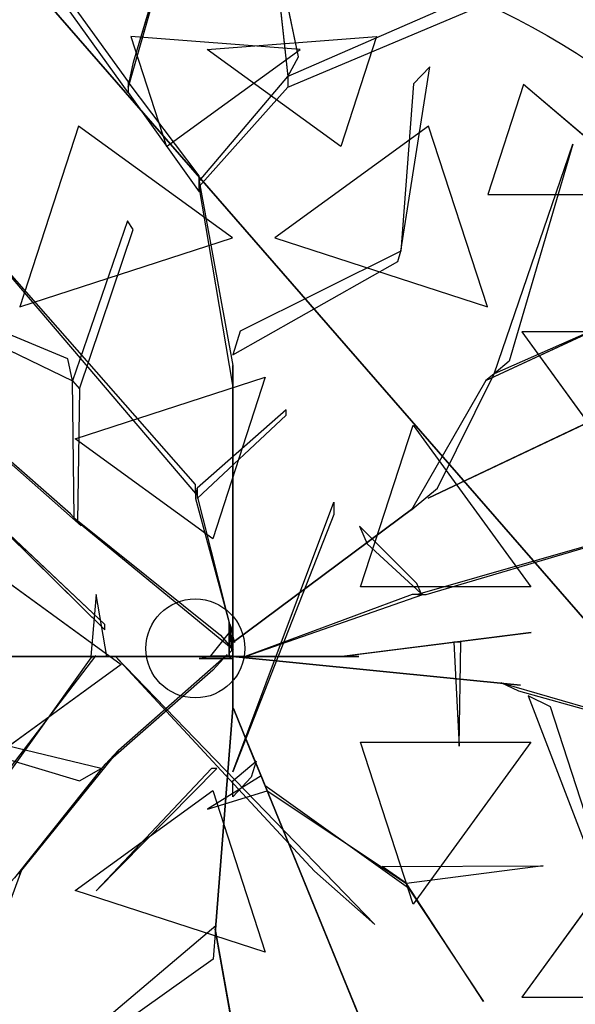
# Model space of a CAD drawing. Extents: x 22936 to 50368, y -4877 to 31080.
# Tile 96 of 256: x 42386 to 42484, y 3854 to 4028. Entities that reach past the tile are written whole.
import ezdxf

# ---------------------------------------------------------------- set-up
doc = ezdxf.new("R2010")
doc.units = 0
doc.layers.get('0').update_dxf_attribs({"linetype": 'CONTINUOUS'})
for name, color, linetype in [('00_TRACE_ARBRE', 3, 'CONTINUOUS'), ('00_TRACE_RDC', 241, 'CONTINUOUS'), ('08_AMENAGEMENTS_EXTERIEURS', 253, 'CONTINUOUS'), ('09_VEGETATION', 134, 'CONTINUOUS')]:
    doc.layers.add(name, color=color, linetype=linetype)

# ---------------------------------------------------------------- blocks, each defined once
blk = doc.blocks.new('TREE_GEOMETRIC_ROUND')
at = {"color": 7}
for p, q in [((-85.8, 1715.6, 3023), (-202.9, 1305.5, 3253.2)), ((-190.4, 1364.1, 3253.2), (-85.8, 1715.6, 3023)), ((136, 1677.9, 3577.5), (173.7, 1330.6, 3577.5)), ((198.8, 1376.7, 3650.7), (136, 1677.9, 3577.5)), ((-202.9, 1293, 3242.7), (-445.6, 1631.9, 3284.6)), ((759.5, 1585.9, 4205.1), (173.7, 1330.6, 3577.5)), ((-387.1, 1573.3, 3300.2), (-202.9, 1318.1, 3300.2)), ((173.7, 1305.5, 3608.8), (759.5, 1552.4, 4205.1)), ((-196.4, 1424.5, 2902.3), (-112.1, 1165, 2577.8)), ((202.6, 1393.7, 2829.7), (-196.4, 1424.5, 2902.3)), ((-16.4, 1393.7, 5031.1), (382.6, 1424.5, 4958.5)), ((382.6, 1424.5, 4958.5), (298.3, 1165, 5283)), ((-112.1, 1165, 2577.8), (202.6, 1393.7, 2829.7)), ((298.3, 1165, 5283), (-16.4, 1393.7, 5031.1)), ((173.7, 1330.6, 3577.5), (198.8, 1376.7, 3650.7)), ((-202.9, 1305.5, 3253.2), (-190.4, 1364.1, 3253.2)), ((440.3, 918.1, 4131.9), (508.8, 1353.2, 4822.3)), ((508.8, 1353.2, 4822.3), (469.9, 1312.8, 4644.5)), ((-35.6, 1083.8, 3300.2), (173.7, 1330.6, 3577.5)), ((173.7, 1330.6, 3577.5), (173.7, 1305.5, 3608.8)), ((-35.6, 1096.3, 3315.9), (-202.9, 1318.1, 3300.2)), ((-202.9, 1318.1, 3300.2), (-202.9, 1293, 3242.7)), ((173.7, 1305.5, 3608.8), (-35.6, 1071.2, 3326.4)), ((469.9, 1312.8, 4644.5), (440.3, 918.1, 4074.4)), ((729.4, 1311.8, 4958.5), (645, 1052.3, 5283)), ((1034.1, 1052.3, 5031.1), (729.4, 1311.8, 4958.5)), ((-202.9, 1293, 3242.7), (-35.6, 1058.6, 3242.7)), ((-319.5, 1213.2, 5178.3), (-458, 787, 5468.4)), ((43.2, 949.8, 5468.4), (-319.5, 1213.2, 5178.3)), ((505.7, 1213.2, 2682.5), (143.1, 949.8, 2392.4)), ((644.2, 787, 2392.4), (505.7, 1213.2, 2682.5)), ((659.8, 629.4, 4074.4), (845.8, 1171, 4367.3)), ((845.8, 1171, 4367.3), (695.2, 658.9, 4126.7)), ((-35.6, 1058.6, 3242.7), (-35.6, 1096.3, 3315.9)), ((-664.3, 1074, 5052.5), (-43.9, 347.3, 3886.1)), ((-43.9, 368.2, 3797.1), (-664.3, 1074, 5042)), ((-35.6, 1071.2, 3326.4), (-35.6, 1083.8, 3300.2)), ((-35.6, 1083.8, 3300.2), (43.9, 648.6, 2772)), ((43.9, 602.6, 2829.5), (-35.6, 1071.2, 3326.4)), ((645, 1052.3, 5283), (1034.1, 1052.3, 5031.1)), ((-204.6, 990.2, 4205.1), (-334, 613, 3577.5)), ((-191.1, 969.2, 4205.1), (-204.6, 990.2, 4205.1)), ((-345.2, 664.2, 3650.7), (-1035.9, 952.1, 3577.5)), ((-1035.9, 952.1, 3577.5), (-334, 613, 3577.5)), ((-317.6, 594, 3608.8), (-191.1, 969.2, 4205.1)), ((-458, 787, 5468.4), (43.2, 949.8, 5468.4)), ((143.1, 949.8, 2392.4), (644.2, 787, 2392.4)), ((440.3, 918.1, 4074.4), (61.4, 729.6, 2965.5)), ((432.8, 894.1, 4074.4), (440.3, 918.1, 4074.4)), ((440.3, 918.1, 4074.4), (440.3, 918.1, 4131.9)), ((43.9, 673.7, 2892.3), (432.8, 894.1, 4074.4)), ((504.8, 335.9, 3415.3), (1641.7, 875.3, 3593.2)), ((1641.7, 875.3, 3593.2), (504.8, 335.9, 3357.8)), ((640.5, 613.4, 4105.7), (950.7, 757.4, 4806.6)), ((950.7, 757.4, 4806.6), (659.8, 629.4, 4074.4)), ((61.4, 729.6, 2965.5), (43.9, 673.7, 2892.3)), ((725, 728.2, 5468.4), (1034.7, 302, 5468.4)), ((1173.2, 728.2, 5178.3), (725, 728.2, 5468.4)), ((-334, 613, 3577.5), (-345.2, 664.2, 3650.7)), ((695.2, 658.9, 4126.7), (659.8, 629.4, 4074.4)), ((43.9, 648.6, 2772), (43.9, 602.6, 2829.5)), ((43.9, 8.4, 1966.5), (43.9, 648.6, 2772)), ((526.6, 359.6, 3415.3), (659.8, 629.4, 4074.4)), ((659.8, 629.4, 4074.4), (640.5, 613.4, 4105.7)), ((-330.3, 289.4, 3300.2), (-334, 613, 3577.5)), ((-334, 613, 3577.5), (-317.6, 594, 3608.8)), ((-327.8, 475.9, 5644.3), (120.7, 621.6, 5644.3)), ((120.7, 621.6, 5644.3), (-3.3, 240.2, 5736.5)), ((640.5, 613.4, 4105.7), (465.5, 308.8, 3415.3)), ((-317.6, 594, 3608.8), (-322, 279.9, 3326.4)), ((43.9, 602.6, 2829.5), (43.9, -41.8, 1966.5)), ((169.5, 544, 4498), (-39.8, 359.9, 3797.1)), ((169.5, 531.4, 4498), (169.5, 544, 4498)), ((-39.8, 334.8, 3870.4), (169.5, 531.4, 4498)), ((-338.5, 298.9, 3315.9), (-554.3, 487.8, 3300.2)), ((345.4, 126.8, 5736.5), (469.4, 508.3, 5644.3)), ((469.4, 508.3, 5644.3), (746.6, 126.8, 5644.3)), ((-537.8, 468.9, 3242.7), (-313.8, 270.5, 3242.7)), ((-3.3, 240.2, 5736.5), (-327.8, 475.9, 5644.3)), ((-43.9, 347.3, 3886.1), (-43.9, 368.2, 3797.1)), ((-43.9, 359.9, 3797.1), (-43.9, 334.8, 3870.4)), ((48.1, -4.2, 2364), (-43.9, 359.9, 3797.1)), ((-39.8, 359.9, 3797.1), (-39.8, 334.8, 3870.4)), ((471.9, 314.1, 3415.3), (526.6, 359.6, 3415.3)), ((-43.9, 334.8, 3870.4), (48.1, -4.2, 2510.4)), ((43.9, -309.6, 4440.5), (282.4, 326.4, 5654)), ((282.4, 326.4, 5654), (282.4, 297.1, 5491.8)), ((504.8, 335.9, 3357.8), (504.8, 335.9, 3415.3)), ((-546.1, 309.6, 5523.2), (-257.3, 25.1, 4895.5)), ((-257.3, 37.7, 5010.6), (-546.1, 309.6, 5523.2)), ((43.9, -4.2, 2510.4), (471.9, 314.1, 3357.8)), ((471.9, 314.1, 3415.3), (43.9, -4.2, 2583.7)), ((465.5, 308.8, 3415.3), (471.9, 314.1, 3415.3)), ((471.9, 314.1, 3357.8), (471.9, 314.1, 3415.3)), ((1223.9, 322.2, 5052.5), (479.1, 108.8, 3886.1)), ((500, 108.8, 3797.1), (1223.9, 322.2, 5042)), ((-313.8, 270.5, 3242.7), (-338.5, 298.9, 3315.9)), ((-322, 279.9, 3326.4), (-330.3, 289.4, 3300.2)), ((-330.3, 289.4, 3300.2), (15, 12.8, 2772)), ((45.1, -22, 2829.5), (-322, 279.9, 3326.4)), ((282.4, 297.1, 5491.8), (43.9, -309.6, 4513.7)), ((342.6, 270.2, 4498), (360.8, 227.9, 4498)), ((477.9, 134.4, 3870.4), (342.6, 270.2, 4498)), ((360.8, 227.9, 4498), (487.8, 111.3, 3797.1)), ((-543.3, 179.3, 5644.3), (-218.8, -56.5, 5736.5)), ((746.6, 126.8, 5644.3), (345.4, 126.8, 5736.5)), ((487.8, 111.3, 3797.1), (477.9, 134.4, 3870.4)), ((-278.3, 108.8, 5612.1), (-290.8, -37.7, 4456.2)), ((-253.2, -37.7, 4456.2), (-278.3, 108.8, 5612.1)), ((73.2, -37.7, 2364), (491.7, 108.8, 3797.1)), ((466.6, 108.8, 3870.4), (73.2, -37.7, 2510.4)), ((491.7, 108.8, 3797.1), (466.6, 108.8, 3870.4)), ((479.1, 108.8, 3886.1), (500, 108.8, 3797.1)), ((-257.3, 25.1, 4895.5), (-257.3, 37.7, 5010.6)), ((42, 27.1, 2791.2), (-8.3, -35.6, 2791.2)), ((35.6, -29.3), (35.6, 41.8)), ((35.6, 41.8), (35.6, 20.9, 1893.2)), ((35.6, 41.8), (42, 27.1, 2791.2)), ((42, 27.1, 2791.2), (42, -23.1, 2791.2)), ((15, 12.8, 2772), (45.1, -22, 2829.5)), ((35.6, 20.9, 1893.2), (35.6, -29.3, 1893.2)), ((35.6, -37.7, 1966.5), (35.6, 20.9, 1893.2)), ((35.6, 20.9, 1893.2), (35.6, -16.7, 2437.2)), ((43.9, -4.2, 2510.4), (43.9, 16.7, 2039.7)), ((43.9, 16.7, 2039.7), (43.9, -41.8, 1966.5)), ((43.9, -41.8, 1966.5), (43.9, 8.4, 1966.5)), ((747.6, 19.4, 5507.5), (307.6, -36.3, 4586.9)), ((340.8, -32.1, 4498), (747.6, 19.4, 5507.5)), ((35.6, -16.7, 2437.2), (35.6, -37.7, 1966.5)), ((42, -23.1, 2791.2), (35.6, -29.3)), ((43.9, -62.8, 2437.2), (43.9, -4.2, 2510.4)), ((43.9, -4.2, 2510.4), (43.9, -159, 3007.3)), ((43.9, -4.2, 2583.7), (43.9, -4.2, 2510.4)), ((48.1, -4.2, 2510.4), (48.1, -4.2, 2364)), ((581.4, -3.9, 5214.6), (565.4, -3.9, 5099.5)), ((565.4, -3.9, 5099.5), (578, -248.8, 5549.4)), ((578, -248.8, 5549.4), (581.4, -3.9, 5214.6)), ((-746.9, -37.7, 4335.9), (-232.2, -37.7, 3839)), ((-207.1, -37.7, 3886.1), (-734.4, -37.7, 4383)), ((-81.6, -37.7, 2934.1), (-604.6, -37.7, 3357.8)), ((-604.6, -37.7, 3415.3), (-81.6, -37.7, 3007.3)), ((-531.7, -365.8, 4848.5), (-278.5, -36.2, 4456.2)), ((-290.3, -40.6, 4571.3), (-519.9, -361.5, 4906)), ((-290.8, -37.7, 4456.2), (-253.2, -37.7, 4456.2)), ((-244.8, -37.7, 3959.3), (-290.8, -37.7, 4456.2)), ((-278.5, -36.2, 4456.2), (-290.3, -40.6, 4571.3)), ((-253.2, -37.7, 4456.2), (-207.1, -37.7, 3886.1)), ((-207.1, -37.7, 3886.1), (-244.8, -37.7, 3959.3)), ((-140.2, -37.7, 3064.9), (-232.2, -37.7, 3839)), ((-232.2, -37.7, 3839), (-207.1, -37.7, 3886.1)), ((-232.2, -37.7, 4440.5), (378.7, -669.5, 5654)), ((236.4, -544, 5491.8), (-232.2, -37.7, 4513.7)), ((-232.2, -37.7, 4513.7), (-232.2, -37.7, 4440.5)), ((-225.6, -258.5, 2358.4), (31.1, -33, 1966.5)), ((-207.1, -37.7, 3886.1), (-81.6, -37.7, 3007.3)), ((-81.6, -37.7, 3007.3), (-140.2, -37.7, 3064.9)), ((-81.6, -37.7, 3007.3), (-81.6, -37.7, 2934.1)), ((73.2, -37.7, 2510.4), (-81.6, -37.7, 3007.3)), ((-81.6, -37.7, 2934.1), (14.6, -37.7, 2437.2)), ((-35.6, -41.8), (-8.3, -35.6, 2791.2)), ((-35.6, -41.8), (-14.6, -41.8, 1893.2)), ((35.6, -41.8), (-35.6, -41.8)), ((-14.6, -41.8, 1893.2), (-35.6, -41.8, 2364)), ((-35.6, -41.8, 2364), (23, -41.8, 2437.2)), ((-14.6, -41.8, 1893.2), (35.6, -41.8, 1893.2)), ((43.9, -41.8, 1966.5), (-14.6, -41.8, 1893.2)), ((-8.3, -35.6, 2791.2), (42, -35.6, 2791.2)), ((31.1, -33, 1966.5), (-3.2, -69.7, 1966.5)), ((35.6, -37.7, 1966.5), (14.6, -37.7, 2437.2)), ((14.6, -37.7, 2437.2), (73.2, -37.7, 2510.4)), ((23, -41.8, 2437.2), (43.9, -41.8, 1966.5)), ((35.1, -36.7, 1966.5), (85, -41.7, 1966.5)), ((676.3, -100.8, 2829.5), (35.1, -36.7, 1966.5)), ((35.6, -29.3, 1893.2), (35.6, -29.3)), ((42, -35.6, 2791.2), (35.6, -41.8)), ((94.1, -37.7, 2039.7), (35.6, -37.7, 1966.5)), ((35.6, -41.8, 1893.2), (35.6, -41.8)), ((43.9, -41.8, 1966.5), (43.9, -62.8, 2437.2)), ((73.2, -37.7, 2510.4), (73.2, -37.7, 2364)), ((73.2, -37.7, 2510.4), (94.1, -37.7, 2039.7)), ((85, -41.7, 1966.5), (722.1, -105.4, 2772)), ((85.8, -37.7, 5481.4), (295, -37.7, 4498)), ((85.8, -37.7, 5669.7), (85.8, -37.7, 5481.4)), ((341, -37.7, 4498), (85.8, -37.7, 5669.7)), ((295, -37.7, 4498), (341, -37.7, 4498)), ((307.6, -36.3, 4586.9), (340.8, -32.1, 4498)), ((-218.8, -56.5, 5736.5), (-543.3, -292.3, 5644.3)), ((-3.2, -69.7, 1966.5), (-257, -292.1, 2300.8)), ((43.9, -159, 2934.1), (43.9, -62.8, 2437.2)), ((722.1, -105.4, 2772), (676.3, -100.8, 2829.5)), ((718.1, -119.5, 2772), (676.7, -99.4, 2829.5)), ((676.7, -99.4, 2829.5), (1132.9, -232.9, 3326.4)), ((1144.2, -238.3, 3300.2), (718.1, -119.5, 2772)), ((740.6, -130.5, 2892.3), (900.6, -547.9, 4074.4)), ((793.3, -156.1, 2965.5), (740.6, -130.5, 2892.3)), ((43.9, -159, 2934.1), (3.3, -680.5, 3357.8)), ((3.3, -680.5, 3415.3), (43.9, -159, 3007.3)), ((43.9, -159, 3007.3), (43.9, -159, 2934.1)), ((93.2, -276.5, 3886.1), (45.8, -160.3, 3007.3)), ((45.8, -160.3, 3007.3), (68, -214.5, 3064.9)), ((923.2, -558.9, 4074.4), (793.3, -156.1, 2965.5)), ((-266.1, -301.8, 2421.1), (-700.7, -197, 3117.4)), ((-722.5, -209.4, 3117.4), (-317.1, -330.7, 2494.4)), ((68, -214.5, 3064.9), (102.7, -299.8, 3839)), ((345.4, -239.8, 5736.5), (746.6, -239.8, 5644.3)), ((469.4, -621.3, 5644.3), (345.4, -239.8, 5736.5)), ((746.6, -239.8, 5644.3), (469.4, -621.3, 5644.3)), ((-225.6, -258.5, 2358.4), (-461.5, -550, 2855.3)), ((-257, -292.1, 2300.8), (-225.6, -258.5, 2358.4)), ((102.7, -299.8, 3839), (93.2, -276.5, 3886.1)), ((93.2, -276.5, 3886.1), (292.4, -764.7, 4383)), ((-470.1, -559.2, 2829.1), (-257, -292.1, 2300.8)), ((-317.1, -330.7, 2494.4), (-266.1, -301.8, 2421.1)), ((-6.3, -301.3, 5010.6), (-278.3, -590, 5523.2)), ((-278.3, -590, 5523.2), (6.3, -301.3, 4895.5)), ((6.3, -301.3, 4895.5), (-6.3, -301.3, 5010.6)), ((43.9, -330.6, 4456.2), (99.4, -284.5, 3886.1)), ((99.4, -284.5, 3886.1), (87.5, -322.2, 3959.3)), ((297.1, -776.3, 4335.9), (102.7, -299.8, 3839)), ((110.6, -319.1, 4456.2), (-15.5, -397.7, 5612.1)), ((43.9, -309.6, 4513.7), (43.9, -309.6, 4440.5)), ((87.5, -322.2, 3959.3), (43.9, -368.2, 4456.2)), ((120.1, -342.4, 4456.2), (110.6, -319.1, 4456.2)), ((43.9, -368.2, 4456.2), (43.9, -330.6, 4456.2)), ((120.1, -342.4, 4456.2), (124.8, -354, 4571.3)), ((124.8, -354, 4456.2), (120.1, -342.4, 4456.2)), ((458.2, -584.1, 4848.5), (120.1, -342.4, 4456.2)), ((-327.8, -588.9, 5644.3), (-3.3, -353.1, 5736.5)), ((-15.5, -397.7, 5612.1), (124.8, -354, 4456.2)), ((-3.3, -353.1, 5736.5), (120.7, -734.6, 5644.3)), ((124.8, -354, 4571.3), (453.5, -572.4, 4906)), ((1034.7, -415, 5468.4), (725, -841.2, 5468.4)), ((396.5, -532.4, 4848.5), (775.7, -531.4, 5361.1)), ((453.5, -572.4, 4895.5), (396.5, -532.4, 4848.5)), ((775.7, -531.4, 5361.1), (453.5, -572.4, 4895.5)), ((-603.6, -946.7, 2786.3), (-453, -540.8, 2771.6)), ((-453, -540.8, 2771.6), (-478.7, -568.3, 2844.8)), ((378.7, -669.5, 5654), (236.4, -544, 5491.8)), ((634.8, -851, 5246), (453.5, -572.4, 4906)), ((453.5, -572.4, 4906), (458.2, -584.1, 4848.5)), ((120.7, -734.6, 5644.3), (-327.8, -588.9, 5644.3)), ((458.2, -584.1, 4848.5), (634.8, -851, 5246)), ((-373.5, -991.1, 4105.7), (4, -672.1, 3415.3)), ((4, -672.1, 3415.3), (3.3, -680.5, 3415.3)), ((3.3, -680.5, 3415.3), (-2.2, -751.4, 3415.3)), ((176, -1648.4, 3593.2), (2.2, -680.5, 3357.8)), ((2.2, -680.5, 3357.8), (2.2, -680.5, 3415.3)), ((2.2, -680.5, 3415.3), (176, -1648.4, 3593.2)), ((3.3, -680.5, 3357.8), (3.3, -680.5, 3415.3)), ((-2.2, -751.4, 3415.3), (-375.4, -1016.1, 4074.4)), ((292.4, -764.7, 4383), (297.1, -776.3, 4335.9)), ((376.1, -970, 4937.4), (292.4, -764.7, 4383)), ((297.1, -776.3, 4325.4), (543.6, -1380.7, 4586.9)), ((314.5, -818.9, 4398.6), (297.1, -776.3, 4325.4)), ((297.1, -776.3, 4335.9), (412.5, -1059.2, 5099.5)), ((447.2, -1144.4, 4555.6), (314.5, -818.9, 4398.6)), ((725, -841.2, 5468.4), (1173.2, -841.2, 5178.3))]:
    blk.add_line(p, q, dxfattribs=at)
mesh = blk.add_polyface(dxfattribs=at)
corners = [(-85.8, 1715.6, 3023), (-202.9, 1305.5, 3253.2), (-190.4, 1364.1, 3253.2)]
mesh.append_faces([[corners[k] for k in face] for face in [(0, 1, 2)]], dxfattribs={"color": 7})
mesh = blk.add_polyface(dxfattribs=at)
corners = [(136, 1677.9, 3577.5), (173.7, 1330.6, 3577.5), (198.8, 1376.7, 3650.7)]
mesh.append_faces([[corners[k] for k in face] for face in [(0, 1, 2)]], dxfattribs={"color": 7})
mesh = blk.add_polyface(dxfattribs=at)
corners = [(-196.4, 1424.5, 2902.3), (-112.1, 1165, 2577.8), (202.6, 1393.7, 2829.7)]
mesh.append_faces([[corners[k] for k in face] for face in [(0, 1, 2)]], dxfattribs={"color": 7})
mesh = blk.add_polyface(dxfattribs=at)
corners = [(298.3, 1165, 5283), (-16.4, 1393.7, 5031.1), (382.6, 1424.5, 4958.5)]
mesh.append_faces([[corners[k] for k in face] for face in [(0, 1, 2)]], dxfattribs={"color": 7})
mesh = blk.add_polyface(dxfattribs=at)
corners = [(645, 1052.3, 5283), (1034.1, 1052.3, 5031.1), (729.4, 1311.8, 4958.5)]
mesh.append_faces([[corners[k] for k in face] for face in [(0, 1, 2)]], dxfattribs={"color": 7})
mesh = blk.add_polyface(dxfattribs=at)
corners = [(43.2, 949.8, 5468.4), (-319.5, 1213.2, 5178.3), (-458, 787, 5468.4)]
mesh.append_faces([[corners[k] for k in face] for face in [(0, 1, 2)]], dxfattribs={"color": 7})
mesh = blk.add_polyface(dxfattribs=at)
corners = [(644.2, 787, 2392.4), (505.7, 1213.2, 2682.5), (143.1, 949.8, 2392.4)]
mesh.append_faces([[corners[k] for k in face] for face in [(0, 1, 2)]], dxfattribs={"color": 7})
mesh = blk.add_polyface(dxfattribs=at)
corners = [(845.8, 1171, 4367.3), (695.2, 658.9, 4126.7), (659.8, 629.4, 4074.4)]
mesh.append_faces([[corners[k] for k in face] for face in [(0, 1, 2)]], dxfattribs={"color": 7})
mesh = blk.add_polyface(dxfattribs=at)
corners = [(-345.2, 664.2, 3650.7), (-1035.9, 952.1, 3577.5), (-334, 613, 3577.5)]
mesh.append_faces([[corners[k] for k in face] for face in [(0, 1, 2)]], dxfattribs={"color": 7})
mesh = blk.add_polyface(dxfattribs=at)
corners = [(1641.7, 875.3, 3593.2), (504.8, 335.9, 3357.8), (504.8, 335.9, 3415.3)]
mesh.append_faces([[corners[k] for k in face] for face in [(0, 1, 2)]], dxfattribs={"color": 7})
mesh = blk.add_polyface(dxfattribs=at)
corners = [(950.7, 757.4, 4806.6), (659.8, 629.4, 4074.4), (640.5, 613.4, 4105.7)]
mesh.append_faces([[corners[k] for k in face] for face in [(0, 1, 2)]], dxfattribs={"color": 7})
mesh = blk.add_polyface(dxfattribs=at)
corners = [(1173.2, 728.2, 5178.3), (725, 728.2, 5468.4), (1034.7, 302, 5468.4)]
mesh.append_faces([[corners[k] for k in face] for face in [(0, 1, 2)]], dxfattribs={"color": 7})
mesh = blk.add_polyface(dxfattribs=at)
corners = [(43.9, 8.4, 1966.5), (43.9, 602.6, 2829.5), (43.9, -41.8, 1966.5), (43.9, 648.6, 2772)]
mesh.append_faces([[corners[k] for k in face] for face in [(0, 1, 2), (1, 0, 3)]], dxfattribs={"vtx0": -1, "color": 7})
mesh = blk.add_polyface(dxfattribs=at)
corners = [(120.7, 621.6, 5644.3), (-3.3, 240.2, 5736.5), (-327.8, 475.9, 5644.3)]
mesh.append_faces([[corners[k] for k in face] for face in [(0, 1, 2)]], dxfattribs={"color": 7})
mesh = blk.add_polyface(dxfattribs=at)
corners = [(746.6, 126.8, 5644.3), (345.4, 126.8, 5736.5), (469.4, 508.3, 5644.3)]
mesh.append_faces([[corners[k] for k in face] for face in [(0, 1, 2)]], dxfattribs={"color": 7})
mesh = blk.add_polyface(dxfattribs=at)
corners = [(-546.1, 309.6, 5523.2), (-257.3, 25.1, 4895.5), (-257.3, 37.7, 5010.6)]
mesh.append_faces([[corners[k] for k in face] for face in [(0, 1, 2)]], dxfattribs={"color": 7})
mesh = blk.add_polyface(dxfattribs=at)
corners = [(471.9, 314.1, 3357.8), (43.9, -4.2, 2583.7), (43.9, -4.2, 2510.4), (471.9, 314.1, 3415.3)]
mesh.append_faces([[corners[k] for k in face] for face in [(0, 1, 2), (1, 0, 3)]], dxfattribs={"vtx0": -1, "color": 7})
mesh = blk.add_polyface(dxfattribs=at)
corners = [(-218.8, -56.5, 5736.5), (-543.3, -292.3, 5644.3), (-543.3, 179.3, 5644.3)]
mesh.append_faces([[corners[k] for k in face] for face in [(0, 1, 2)]], dxfattribs={"color": 7})
mesh = blk.add_polyface(dxfattribs=at)
corners = [(-278.3, 108.8, 5612.1), (-290.8, -37.7, 4456.2), (-253.2, -37.7, 4456.2)]
mesh.append_faces([[corners[k] for k in face] for face in [(0, 1, 2)]], dxfattribs={"color": 7})
mesh = blk.add_polyface(dxfattribs=at)
corners = [(35.6, 41.8), (35.6, -29.3, 1893.2), (35.6, -29.3), (35.6, 20.9, 1893.2)]
mesh.append_faces([[corners[k] for k in face] for face in [(0, 1, 2), (1, 0, 3)]], dxfattribs={"vtx0": -1, "color": 7})
mesh = blk.add_polyface(dxfattribs=at)
corners = [(35.6, 41.8), (42, -23.1, 2791.2), (35.6, -29.3), (42, 27.1, 2791.2)]
mesh.append_faces([[corners[k] for k in face] for face in [(0, 1, 2), (1, 0, 3)]], dxfattribs={"vtx0": -1, "color": 7})
mesh = blk.add_polyface(dxfattribs=at)
corners = [(35.6, 20.9, 1893.2), (35.6, -16.7, 2437.2), (35.6, -37.7, 1966.5)]
mesh.append_faces([[corners[k] for k in face] for face in [(0, 1, 2)]], dxfattribs={"color": 7})
mesh = blk.add_polyface(dxfattribs=at)
corners = [(43.9, -4.2, 2510.4), (43.9, -41.8, 1966.5), (43.9, -62.8, 2437.2), (43.9, 16.7, 2039.7)]
mesh.append_faces([[corners[k] for k in face] for face in [(0, 1, 2), (1, 0, 3)]], dxfattribs={"vtx0": -1, "color": 7})
mesh = blk.add_polyface(dxfattribs=at)
corners = [(747.6, 19.4, 5507.5), (307.6, -36.3, 4586.9), (340.8, -32.1, 4498)]
mesh.append_faces([[corners[k] for k in face] for face in [(0, 1, 2)]], dxfattribs={"color": 7})
mesh = blk.add_polyface(dxfattribs=at)
corners = [(43.9, -62.8, 2437.2), (43.9, -159, 3007.3), (43.9, -159, 2934.1), (43.9, -4.2, 2510.4)]
mesh.append_faces([[corners[k] for k in face] for face in [(0, 1, 2), (1, 0, 3)]], dxfattribs={"vtx0": -1, "color": 7})
mesh = blk.add_polyface(dxfattribs=at)
corners = [(565.4, -3.9, 5099.5), (578, -248.8, 5549.4), (581.4, -3.9, 5214.6)]
mesh.append_faces([[corners[k] for k in face] for face in [(0, 1, 2)]], dxfattribs={"color": 7})
mesh = blk.add_polyface(dxfattribs=at)
corners = [(-207.1, -37.7, 3886.1), (-746.9, -37.7, 4335.9), (-232.2, -37.7, 3839), (-734.4, -37.7, 4383)]
mesh.append_faces([[corners[k] for k in face] for face in [(0, 1, 2), (1, 0, 3)]], dxfattribs={"vtx0": -1, "color": 7})
mesh = blk.add_polyface(dxfattribs=at)
corners = [(-604.6, -37.7, 3357.8), (-81.6, -37.7, 3007.3), (-81.6, -37.7, 2934.1), (-604.6, -37.7, 3415.3)]
mesh.append_faces([[corners[k] for k in face] for face in [(0, 1, 2), (1, 0, 3)]], dxfattribs={"vtx0": -1, "color": 7})
mesh = blk.add_polyface(dxfattribs=at)
corners = [(-244.8, -37.7, 3959.3), (-253.2, -37.7, 4456.2), (-207.1, -37.7, 3886.1), (-290.8, -37.7, 4456.2)]
mesh.append_faces([[corners[k] for k in face] for face in [(0, 1, 2), (1, 0, 3)]], dxfattribs={"vtx0": -1, "color": 7})
mesh = blk.add_polyface(dxfattribs=at)
corners = [(-140.2, -37.7, 3064.9), (-207.1, -37.7, 3886.1), (-81.6, -37.7, 3007.3), (-232.2, -37.7, 3839)]
mesh.append_faces([[corners[k] for k in face] for face in [(0, 1, 2), (1, 0, 3)]], dxfattribs={"vtx0": -1, "color": 7})
mesh = blk.add_polyface(dxfattribs=at)
corners = [(73.2, -37.7, 2510.4), (-81.6, -37.7, 2934.1), (14.6, -37.7, 2437.2), (-81.6, -37.7, 3007.3)]
mesh.append_faces([[corners[k] for k in face] for face in [(0, 1, 2), (1, 0, 3)]], dxfattribs={"vtx0": -1, "color": 7})
mesh = blk.add_polyface(dxfattribs=at)
corners = [(-35.6, -41.8, 2364), (43.9, -41.8, 1966.5), (-14.6, -41.8, 1893.2), (23, -41.8, 2437.2)]
mesh.append_faces([[corners[k] for k in face] for face in [(0, 1, 2), (1, 0, 3)]], dxfattribs={"vtx0": -1, "color": 7})
mesh = blk.add_polyface(dxfattribs=at)
corners = [(-14.6, -41.8, 1893.2), (35.6, -41.8), (-35.6, -41.8), (35.6, -41.8, 1893.2)]
mesh.append_faces([[corners[k] for k in face] for face in [(0, 1, 2), (1, 0, 3)]], dxfattribs={"vtx0": -1, "color": 7})
mesh = blk.add_polyface(dxfattribs=at)
corners = [(14.6, -37.7, 2437.2), (94.1, -37.7, 2039.7), (35.6, -37.7, 1966.5), (73.2, -37.7, 2510.4)]
mesh.append_faces([[corners[k] for k in face] for face in [(0, 1, 2), (1, 0, 3)]], dxfattribs={"vtx0": -1, "color": 7})
mesh = blk.add_polyface(dxfattribs=at)
corners = [(722.1, -105.4, 2772), (35.1, -36.7, 1966.5), (85, -41.7, 1966.5), (676.3, -100.8, 2829.5)]
mesh.append_faces([[corners[k] for k in face] for face in [(0, 1, 2), (1, 0, 3)]], dxfattribs={"vtx0": -1, "color": 7})
mesh = blk.add_polyface(dxfattribs=at)
corners = [(85.8, -37.7, 5669.7), (295, -37.7, 4498), (341, -37.7, 4498), (85.8, -37.7, 5481.4)]
mesh.append_faces([[corners[k] for k in face] for face in [(0, 1, 2), (1, 0, 3)]], dxfattribs={"vtx0": -1, "color": 7})
mesh = blk.add_polyface(dxfattribs=at)
corners = [(43.9, -159, 3007.3), (3.3, -680.5, 3357.8), (3.3, -680.5, 3415.3), (43.9, -159, 2934.1)]
mesh.append_faces([[corners[k] for k in face] for face in [(0, 1, 2), (1, 0, 3)]], dxfattribs={"vtx0": -1, "color": 7})
mesh = blk.add_polyface(dxfattribs=at)
corners = [(93.2, -276.5, 3886.1), (68, -214.5, 3064.9), (102.7, -299.8, 3839), (45.8, -160.3, 3007.3)]
mesh.append_faces([[corners[k] for k in face] for face in [(0, 1, 2), (1, 0, 3)]], dxfattribs={"vtx0": -1, "color": 7})
mesh = blk.add_polyface(dxfattribs=at)
corners = [(746.6, -239.8, 5644.3), (469.4, -621.3, 5644.3), (345.4, -239.8, 5736.5)]
mesh.append_faces([[corners[k] for k in face] for face in [(0, 1, 2)]], dxfattribs={"color": 7})
mesh = blk.add_polyface(dxfattribs=at)
corners = [(102.7, -299.8, 3839), (292.4, -764.7, 4383), (297.1, -776.3, 4335.9), (93.2, -276.5, 3886.1)]
mesh.append_faces([[corners[k] for k in face] for face in [(0, 1, 2), (1, 0, 3)]], dxfattribs={"vtx0": -1, "color": 7})
mesh = blk.add_polyface(dxfattribs=at)
corners = [(-6.3, -301.3, 5010.6), (-278.3, -590, 5523.2), (6.3, -301.3, 4895.5)]
mesh.append_faces([[corners[k] for k in face] for face in [(0, 1, 2)]], dxfattribs={"color": 7})
mesh = blk.add_polyface(dxfattribs=at)
corners = [(124.8, -354, 4456.2), (110.6, -319.1, 4456.2), (-15.5, -397.7, 5612.1), (120.1, -342.4, 4456.2)]
mesh.append_faces([[corners[k] for k in face] for face in [(0, 1, 2), (1, 0, 3)]], dxfattribs={"vtx0": -1, "color": 7})
mesh = blk.add_polyface(dxfattribs=at)
corners = [(120.7, -734.6, 5644.3), (-327.8, -588.9, 5644.3), (-3.3, -353.1, 5736.5)]
mesh.append_faces([[corners[k] for k in face] for face in [(0, 1, 2)]], dxfattribs={"color": 7})
mesh = blk.add_polyface(dxfattribs=at)
corners = [(1173.2, -841.2, 5178.3), (1034.7, -415, 5468.4), (725, -841.2, 5468.4)]
mesh.append_faces([[corners[k] for k in face] for face in [(0, 1, 2)]], dxfattribs={"color": 7})
mesh = blk.add_polyface(dxfattribs=at)
corners = [(775.7, -531.4, 5361.1), (453.5, -572.4, 4895.5), (396.5, -532.4, 4848.5)]
mesh.append_faces([[corners[k] for k in face] for face in [(0, 1, 2)]], dxfattribs={"color": 7})
mesh = blk.add_polyface(dxfattribs=at)
corners = [(453.5, -572.4, 4906), (458.2, -584.1, 4848.5), (634.8, -851, 5246)]
mesh.append_faces([[corners[k] for k in face] for face in [(0, 1, 2)]], dxfattribs={"color": 7})
mesh = blk.add_polyface(dxfattribs=at)
corners = [(2.2, -680.5, 3415.3), (176, -1648.4, 3593.2), (2.2, -680.5, 3357.8)]
mesh.append_faces([[corners[k] for k in face] for face in [(0, 1, 2)]], dxfattribs={"color": 7})
mesh = blk.add_polyface(dxfattribs=at)
corners = [(376.1, -970, 4937.4), (297.1, -776.3, 4335.9), (412.5, -1059.2, 5099.5), (292.4, -764.7, 4383)]
mesh.append_faces([[corners[k] for k in face] for face in [(0, 1, 2), (1, 0, 3)]], dxfattribs={"vtx0": -1, "color": 7})
mesh = blk.add_polyface(dxfattribs=at)
corners = [(447.2, -1144.4, 4555.6), (297.1, -776.3, 4325.4), (543.6, -1380.7, 4586.9), (314.5, -818.9, 4398.6)]
mesh.append_faces([[corners[k] for k in face] for face in [(0, 1, 2), (1, 0, 3)]], dxfattribs={"vtx0": -1, "color": 7})
blk = doc.blocks.new('ARBRE_SIMPLE')
for radius in [250, 17.5]:
    blk.add_circle((0, 0), radius)
blk = doc.blocks.new('GROUPER_1')
at = {"layer": '00_TRACE_ARBRE', "xscale": 0.5, "yscale": 0.5, "zscale": 0.5, "rotation": 10.53798942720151}
blk.add_blockref('ARBRE_SIMPLE', (802.92, 4528.2), dxfattribs=at)
blk = doc.blocks.new('GROUPER_2')
at = {"layer": '00_TRACE_RDC'}
blk.add_blockref('GROUPER_1', (12098.99, 4265.72), dxfattribs=at)
blk = doc.blocks.new('GROUPER_14')
at = {"layer": '08_AMENAGEMENTS_EXTERIEURS'}
mesh = blk.add_polyface(dxfattribs=at)
corners = [(817.34, 935.13), (1260.59, 426.07), (730.57, 426.07), (1355.17, 843.46)]
mesh.append_faces([[corners[k] for k in face] for face in [(0, 1, 2), (1, 0, 3)]], dxfattribs={"vtx0": -1})
blk = doc.blocks.new('GROUPER_15')
at = {"layer": '08_AMENAGEMENTS_EXTERIEURS'}
mesh = blk.add_polyface(dxfattribs=at)
corners = [(461.94, 4281.63), (224.07, 1581.77), (0, 1571.56), (690.13, 4316)]
mesh.append_faces([[corners[k] for k in face] for face in [(0, 1, 2), (1, 0, 3)]], dxfattribs={"vtx0": -1})
blk = doc.blocks.new('GROUPER_101')
at = {"layer": '08_AMENAGEMENTS_EXTERIEURS'}
mesh = blk.add_polyface(dxfattribs=at)
corners = [(419.29, 3836.29), (412.69, 2658.72), (218.57, 2658.72), (412.69, 2624.22), (177.69, 2624.22), (688.06, 2371.46), (150.23, 2463.13), (1019.99, 3836.29)]
mesh.append_faces([[corners[k] for k in face] for face in [(0, 1, 2), (4, 5, 6), (5, 0, 7)]], dxfattribs={"vtx0": -1})
mesh.append_faces([[corners[k] for k in face] for face in [(1, 0, 3)]], dxfattribs={"vtx0": -1, "vtx1": -1})
mesh.append_faces([[corners[k] for k in face] for face in [(5, 3, 0)]], dxfattribs={"vtx0": -1, "vtx1": -1, "vtx2": -1})
mesh.append_faces([[corners[k] for k in face] for face in [(5, 4, 3)]], dxfattribs={"vtx0": -1, "vtx2": -1})

msp = doc.modelspace()

# ---------------------------------------------------------------- block references
at = {"layer": '00_TRACE_RDC'}
msp.add_blockref('GROUPER_2', (29515.15, -4876.93), dxfattribs=at)
at = {"layer": '08_AMENAGEMENTS_EXTERIEURS', "color": 254}
for name, p in [('GROUPER_15', (41971.41, 1619.93)), ('GROUPER_101', (42195.48, 1619.93))]:
    msp.add_blockref(name, p, dxfattribs=at)
at = {"layer": '08_AMENAGEMENTS_EXTERIEURS', "color": 73}
msp.add_blockref('GROUPER_14', (41528.38, 3147.93), dxfattribs=at)
at = {"layer": '09_VEGETATION', "xscale": 0.075, "yscale": 0.075, "zscale": 0.075}
msp.add_blockref('TREE_GEOMETRIC_ROUND', (42420.39, 3918.37), dxfattribs=at)

doc.saveas('drawing.dxf')
